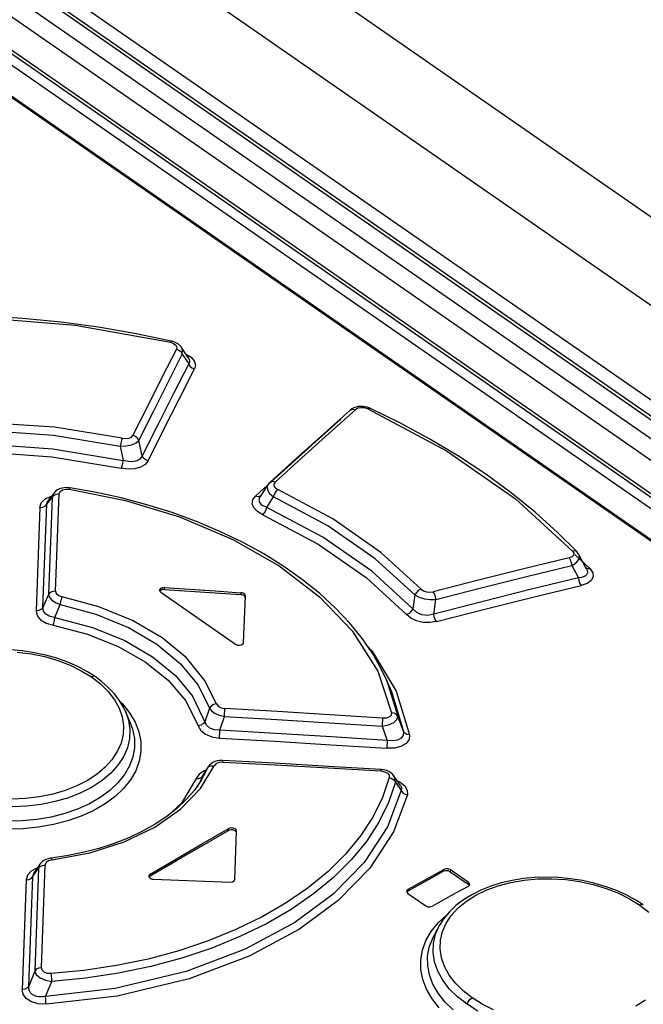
# Model space of a CAD drawing. Header units: millimetres. Extents: x 0 to 594, y 0 to 420.
# Tile 58 of 80: x 490.07 to 495.36, y 180.79 to 189.14. Entities that reach past the tile are written whole.
import ezdxf

# ---------------------------------------------------------------- set-up
doc = ezdxf.new("R2010")
doc.units = ezdxf.units.MM
doc.header["$LTSCALE"] = 32.67
doc.layers.get('0').update_dxf_attribs({"linetype": 'CONTINUOUS'})

msp = doc.modelspace()

# ---------------------------------------------------------------- linework, layer by layer
at = {"color": 7, "linetype": 'CONTINUOUS'}
for p, q in [((483.9136, 195.4518), (545.7835, 152.5481)), ((482.2273, 194.9287), (500.1593, 182.4937)), ((499.6601, 182.1798), (481.7943, 194.5689)), ((481.7792, 194.4553), (499.4858, 182.1767)), ((481.6236, 194.2982), (499.1833, 182.1214)), ((490.0921, 186.6062), (489.7694, 186.6263)), ((490.4145, 186.5742), (490.0921, 186.6062)), ((490.7353, 186.5306), (490.4145, 186.5742)), ((491.0536, 186.4757), (490.7353, 186.5306)), ((491.3529, 186.4133), (491.0536, 186.4757)), ((491.3595, 186.4117), (491.3529, 186.4133)), ((491.3797, 186.4051), (491.3595, 186.4117)), ((491.3979, 186.3966), (491.3797, 186.4051)), ((491.4139, 186.3862), (491.3979, 186.3966)), ((491.4275, 186.3743), (491.4139, 186.3862)), ((491.4385, 186.3609), (491.4275, 186.3743)), ((491.4395, 186.3593), (491.4385, 186.3609)), ((491.5009, 186.2659), (491.4396, 186.3592)), ((492.8709, 185.8271), (492.6466, 185.6274)), ((492.8863, 185.8386), (492.8709, 185.8271)), ((492.9025, 185.8471), (492.8863, 185.8386)), ((492.92, 185.8534), (492.9025, 185.8471)), ((492.9385, 185.8576), (492.92, 185.8534)), ((492.9576, 185.8595), (492.9385, 185.8576)), ((492.9769, 185.8592), (492.9576, 185.8595)), ((492.9962, 185.8568), (492.9769, 185.8592)), ((493.0153, 185.8523), (492.9962, 185.8568)), ((493.034, 185.8456), (493.0153, 185.8523)), ((493.0391, 185.8433), (493.034, 185.8456)), ((493.2927, 185.7193), (493.0391, 185.8433)), ((493.5478, 185.5816), (493.2927, 185.7193)), ((492.6466, 185.6274), (492.4138, 185.4177)), ((493.7911, 185.4364), (493.5478, 185.5816)), ((492.4138, 185.4177), (492.1884, 185.2122)), ((494.0219, 185.2842), (493.7911, 185.4364)), ((492.1884, 185.2122), (492.1766, 185.1994)), ((494.2394, 185.1255), (494.0219, 185.2842)), ((490.3609, 185.1294), (490.3575, 185.1253)), ((490.3732, 185.1413), (490.3609, 185.1294)), ((490.3876, 185.1515), (490.3732, 185.1413)), ((490.4042, 185.1597), (490.3876, 185.1515)), ((490.4227, 185.1657), (490.4042, 185.1597)), ((490.4426, 185.1694), (490.4227, 185.1657)), ((490.4636, 185.1707), (490.4426, 185.1694)), ((490.4851, 185.1695), (490.4636, 185.1707)), ((490.4923, 185.1685), (490.4851, 185.1695)), ((490.7044, 185.1317), (490.4923, 185.1685)), ((490.9278, 185.083), (490.7044, 185.1317)), ((492.172, 185.193), (492.1077, 185.0938)), ((492.1766, 185.1994), (492.1721, 185.1931)), ((490.3576, 185.1254), (490.3066, 185.0601)), ((491.1468, 185.0249), (490.9278, 185.083)), ((494.4429, 184.9607), (494.2394, 185.1255)), ((491.3603, 184.9578), (491.1468, 185.0249)), ((491.5672, 184.8821), (491.3603, 184.9578)), ((491.7662, 184.7981), (491.5672, 184.8821)), ((494.6317, 184.7904), (494.4429, 184.9607)), ((491.9566, 184.7063), (491.7662, 184.7981)), ((494.7969, 184.6238), (494.6317, 184.7904)), ((492.1372, 184.6072), (491.9566, 184.7063)), ((492.3075, 184.5013), (492.1372, 184.6072)), ((494.7992, 184.6214), (494.797, 184.6238)), ((494.8102, 184.6066), (494.7992, 184.6214)), ((494.8129, 184.6019), (494.8102, 184.6066)), ((494.8787, 184.4791), (494.8129, 184.6018)), ((492.4666, 184.3889), (492.3075, 184.5013)), ((494.8705, 184.4946), (494.8732, 184.4927)), ((492.6138, 184.2707), (492.4666, 184.3889)), ((491.2536, 184.3035), (491.253, 184.2998)), ((491.253, 184.2998), (491.2546, 184.292)), ((491.2611, 184.3135), (491.2536, 184.3035)), ((491.2605, 184.2981), (491.2553, 184.2912)), ((491.2749, 184.3046), (491.2605, 184.2981)), ((491.2755, 184.32), (491.2611, 184.3135)), ((491.2931, 184.3061), (491.2749, 184.3046)), ((491.2938, 184.3216), (491.2755, 184.32)), ((491.2931, 184.3061), (491.726, 184.2776)), ((491.2938, 184.3216), (491.7267, 184.2931)), ((491.7267, 184.2931), (491.9431, 184.2783)), ((491.2546, 184.292), (491.264, 184.2816)), ((491.264, 184.2816), (491.8986, 183.8415)), ((491.726, 184.2776), (491.9424, 184.2629)), ((491.9527, 184.2613), (491.9424, 184.2629)), ((491.9534, 184.2768), (491.9431, 184.2783)), ((491.9622, 184.2582), (491.9527, 184.2613)), ((491.9629, 184.2737), (491.9534, 184.2768)), ((491.9703, 184.2538), (491.9622, 184.2582)), ((491.971, 184.2693), (491.9629, 184.2737)), ((491.9672, 183.8544), (491.9821, 184.2513)), ((491.9765, 184.2483), (491.9703, 184.2538)), ((491.9772, 184.2638), (491.971, 184.2693)), ((491.9803, 184.2422), (491.9765, 184.2483)), ((491.981, 184.2576), (491.9772, 184.2638)), ((491.9814, 184.2358), (491.9803, 184.2422)), ((491.9821, 184.2513), (491.981, 184.2576)), ((492.7483, 184.147), (492.6138, 184.2707)), ((492.8694, 184.0185), (492.7483, 184.147)), ((492.9765, 183.8859), (492.8694, 184.0185)), ((493.0689, 183.7498), (492.9765, 183.8859)), ((490.0904, 183.7839), (489.9892, 183.7923)), ((491.8986, 183.8415), (491.9144, 183.8345)), ((491.9144, 183.8345), (491.9329, 183.8325)), ((491.9329, 183.8325), (491.9501, 183.8357)), ((491.9501, 183.8357), (491.9625, 183.8436)), ((491.9625, 183.8436), (491.9674, 183.8544)), ((491.9674, 183.8544), (491.9674, 183.8545)), ((490.1902, 183.7693), (490.0904, 183.7839)), ((490.2879, 183.7486), (490.1902, 183.7693)), ((490.3827, 183.7218), (490.2879, 183.7486)), ((490.4738, 183.6893), (490.3827, 183.7218)), ((493.1461, 183.611), (493.0689, 183.7498)), ((490.5605, 183.6511), (490.4738, 183.6893)), ((490.6421, 183.6073), (490.5605, 183.6511)), ((490.7065, 183.5661), (490.6421, 183.6073)), ((490.7605, 183.5258), (490.7065, 183.5661)), ((493.1792, 183.5402), (493.1461, 183.611)), ((490.8179, 183.4753), (490.7605, 183.5258)), ((490.8679, 183.4222), (490.8179, 183.4753)), ((493.2197, 183.4481), (493.1791, 183.5404)), ((490.9103, 183.3669), (490.8679, 183.4222)), ((493.2196, 183.4483), (493.2197, 183.4481)), ((490.945, 183.3099), (490.9103, 183.3669)), ((490.9631, 183.2726), (490.945, 183.3099)), ((491.002, 183.184), (490.9631, 183.2726)), ((491.6636, 182.7969), (491.6513, 182.776)), ((491.6666, 182.8016), (491.6636, 182.7969)), ((491.6771, 182.8149), (491.6666, 182.8016)), ((491.6904, 182.8269), (491.6771, 182.8149)), ((491.7061, 182.8371), (491.6904, 182.8269)), ((491.7238, 182.8451), (491.7061, 182.8371)), ((491.7431, 182.8508), (491.7238, 182.8451)), ((491.7635, 182.854), (491.7431, 182.8508)), ((491.7844, 182.8548), (491.7635, 182.854)), ((491.7905, 182.8546), (491.7844, 182.8548)), ((492.2318, 182.8309), (491.7905, 182.8546)), ((492.6888, 182.8049), (492.2318, 182.8309)), ((493.1311, 182.7784), (492.6888, 182.8049)), ((491.6247, 182.7176), (491.6057, 182.685)), ((491.6248, 182.7179), (491.6246, 182.7177)), ((491.6513, 182.776), (491.6253, 182.7325)), ((493.1381, 182.7778), (493.1311, 182.7784)), ((493.16, 182.7744), (493.1381, 182.7778)), ((493.1806, 182.7686), (493.16, 182.7744)), ((493.1994, 182.7606), (493.1806, 182.7686)), ((493.2161, 182.7505), (493.1994, 182.7606)), ((493.2302, 182.7387), (493.2161, 182.7505)), ((493.2417, 182.7255), (493.2302, 182.7387)), ((493.2435, 182.723), (493.2417, 182.7255)), ((493.2981, 182.6428), (493.2434, 182.7231)), ((491.6057, 182.685), (491.5491, 182.6035)), ((491.5797, 182.636), (491.5794, 182.6354)), ((491.5491, 182.6035), (491.4813, 182.5252)), ((491.4813, 182.5252), (491.4029, 182.4507)), ((491.3142, 182.3804), (491.2157, 182.3147)), ((491.4029, 182.4507), (491.3142, 182.3804)), ((491.2157, 182.3147), (491.1082, 182.2543)), ((491.1082, 182.2543), (490.9922, 182.1995)), ((491.6178, 182.1345), (491.8396, 182.2617)), ((491.6185, 182.1499), (491.8403, 182.2772)), ((491.8577, 182.2674), (491.8396, 182.2617)), ((491.8585, 182.2829), (491.8403, 182.2772)), ((491.8784, 182.2665), (491.8577, 182.2674)), ((491.879, 182.2819), (491.8585, 182.2829)), ((491.8961, 182.2591), (491.8784, 182.2665)), ((491.8968, 182.2745), (491.879, 182.2819)), ((491.8923, 181.8449), (491.9078, 182.2562)), ((491.9022, 182.2536), (491.8961, 182.2591)), ((491.9029, 182.269), (491.8968, 182.2745)), ((491.906, 182.2473), (491.9022, 182.2536)), ((491.9067, 182.2628), (491.9029, 182.269)), ((491.9071, 182.2408), (491.906, 182.2473)), ((491.9078, 182.2562), (491.9067, 182.2628)), ((490.8688, 182.1509), (490.7388, 182.1088)), ((490.9922, 182.1995), (490.8688, 182.1509)), ((491.396, 182.006), (491.6178, 182.1345)), ((491.3967, 182.0214), (491.6185, 182.1499)), ((490.4633, 182.0457), (490.3342, 182.0268)), ((490.6033, 182.0737), (490.4633, 182.0457)), ((490.7388, 182.1088), (490.6033, 182.0737)), ((490.2385, 181.9744), (490.1876, 181.9001)), ((490.2434, 181.981), (490.2384, 181.9744)), ((490.2559, 181.994), (490.2434, 181.981)), ((490.271, 182.0053), (490.2559, 181.994)), ((490.2882, 182.0145), (490.271, 182.0053)), ((490.3073, 182.0214), (490.2882, 182.0145)), ((490.3277, 182.0259), (490.3073, 182.0214)), ((490.3342, 182.0268), (490.3277, 182.0259)), ((491.1742, 181.8761), (491.396, 182.006)), ((491.1749, 181.8916), (491.3967, 182.0214)), ((491.1641, 181.8804), (491.1625, 181.874)), ((491.1625, 181.874), (491.1636, 181.8673)), ((491.1749, 181.8916), (491.1641, 181.8804)), ((491.1742, 181.8761), (491.1645, 181.8662)), ((493.3623, 181.7622), (493.5646, 181.8743)), ((493.665, 181.9145), (493.5639, 181.8589)), ((493.5646, 181.8743), (493.6657, 181.9299)), ((493.6832, 181.9199), (493.665, 181.9145)), ((493.684, 181.9353), (493.6657, 181.9299)), ((493.7039, 181.9187), (493.6832, 181.9199)), ((493.7045, 181.9341), (493.684, 181.9353)), ((493.7215, 181.9112), (493.7039, 181.9187)), ((493.7222, 181.9267), (493.7045, 181.9341)), ((493.7215, 181.9112), (493.8733, 181.806)), ((493.8739, 181.8214), (493.7222, 181.9267)), ((491.1636, 181.8673), (491.1735, 181.8554)), ((491.1735, 181.8554), (491.1816, 181.851)), ((491.1816, 181.851), (491.1912, 181.8481)), ((491.1912, 181.8481), (491.2015, 181.8469)), ((491.2015, 181.8469), (491.4182, 181.8389)), ((491.4182, 181.8389), (491.6348, 181.8299)), ((491.6348, 181.8299), (491.8515, 181.8213)), ((491.8515, 181.8213), (491.8717, 181.8239)), ((491.8717, 181.8239), (491.8866, 181.8325)), ((491.8866, 181.8325), (491.8924, 181.8449)), ((491.8924, 181.8449), (491.8924, 181.845)), ((493.5639, 181.8589), (493.3616, 181.7468)), ((493.8726, 181.7865), (493.8834, 181.797)), ((493.882, 181.7956), (493.8733, 181.806)), ((493.8839, 181.8097), (493.8739, 181.8214)), ((493.8834, 181.797), (493.8849, 181.8032)), ((493.8849, 181.8032), (493.8839, 181.8097)), ((494.0649, 181.788), (493.9818, 181.7548)), ((494.1531, 181.8154), (494.0649, 181.788)), ((494.2455, 181.8368), (494.1531, 181.8154)), ((494.3413, 181.8522), (494.2455, 181.8368)), ((494.44, 181.8615), (494.3413, 181.8522)), ((494.5405, 181.8645), (494.44, 181.8615)), ((494.6419, 181.8612), (494.5405, 181.8645)), ((494.743, 181.8516), (494.6419, 181.8612)), ((494.8429, 181.8359), (494.743, 181.8516)), ((494.9406, 181.8142), (494.8429, 181.8359)), ((495.0355, 181.7866), (494.9406, 181.8142)), ((495.1268, 181.7534), (495.0355, 181.7866)), ((493.3516, 181.7516), (493.35, 181.7454)), ((493.35, 181.7454), (493.3511, 181.7388)), ((493.3511, 181.7388), (493.361, 181.727)), ((493.3623, 181.7622), (493.3516, 181.7516)), ((493.3616, 181.7468), (493.3522, 181.7375)), ((493.361, 181.727), (493.5128, 181.6218)), ((493.7715, 181.7308), (493.5692, 181.6188)), ((493.8726, 181.7865), (493.7715, 181.7308)), ((493.9042, 181.7161), (493.833, 181.6721)), ((493.9818, 181.7548), (493.9042, 181.7161)), ((495.2136, 181.7147), (495.1268, 181.7534)), ((495.2953, 181.6706), (495.2136, 181.7147)), ((493.5128, 181.6218), (493.5305, 181.6144)), ((493.7691, 181.6232), (493.7135, 181.5701)), ((493.833, 181.6721), (493.7691, 181.6232)), ((495.3597, 181.6293), (495.2953, 181.6706)), ((493.5305, 181.6144), (493.551, 181.6133)), ((493.551, 181.6133), (493.5692, 181.6188)), ((493.7135, 181.5701), (493.6669, 181.5135)), ((493.6304, 181.4563), (493.5851, 181.3738)), ((493.6669, 181.5135), (493.6304, 181.4563))]:
    msp.add_line(p, q, dxfattribs=at)
at = {"color": 9, "linetype": 'CONTINUOUS'}
for p, q in [((483.0528, 195.2964), (545.1925, 152.2056)), ((482.1833, 194.9285), (500.1153, 182.4935)), ((482.3747, 194.9654), (544.563, 151.8408)), ((499.9713, 182.4297), (482.0393, 194.8647)), ((499.8863, 182.3059), (481.9543, 194.7409)), ((499.6152, 182.1793), (481.7494, 194.5684)), ((499.1651, 182.1211), (481.6055, 194.2978)), ((489.6629, 186.6182), (490.5358, 186.5474)), ((490.5358, 186.5474), (491.3456, 186.403)), ((491.3505, 186.412), (491.3454, 186.403)), ((491.3456, 186.403), (491.3731, 186.3931)), ((491.3529, 186.4133), (491.3505, 186.412)), ((491.3731, 186.3931), (491.3917, 186.3791)), ((491.3972, 186.3447), (491.2742, 186.1032)), ((491.3239, 186.0602), (491.4467, 186.3017)), ((491.3917, 186.3791), (491.4001, 186.3626)), ((491.4001, 186.3626), (491.3972, 186.3447)), ((491.3972, 186.3447), (491.4185, 186.3357)), ((491.4185, 186.3357), (491.4359, 186.3207)), ((491.4359, 186.3207), (491.4467, 186.3017)), ((491.4491, 186.3369), (491.4396, 186.3592)), ((491.4467, 186.3017), (491.4491, 186.3369)), ((491.4467, 186.3017), (491.5006, 186.2196)), ((491.4762, 186.3036), (491.4783, 186.3029)), ((491.4783, 186.3029), (491.5209, 186.2769)), ((491.5006, 186.2196), (491.3691, 185.9621)), ((491.5071, 186.2321), (491.5006, 186.2196)), ((491.5006, 186.2196), (491.511, 186.201)), ((491.5009, 186.2659), (491.5057, 186.2568)), ((491.5057, 186.2568), (491.5086, 186.2446)), ((491.5086, 186.2446), (491.5071, 186.2321)), ((491.5209, 186.2769), (491.5485, 186.245)), ((491.5485, 186.245), (491.5582, 186.2112)), ((491.4188, 185.9192), (491.55, 186.1765)), ((491.511, 186.201), (491.5282, 186.1859)), ((491.5282, 186.1859), (491.55, 186.1765)), ((491.5582, 186.2112), (491.55, 186.1765)), ((491.2742, 186.1032), (491.151, 185.8595)), ((491.201, 185.8166), (491.3239, 186.0602)), ((491.3691, 185.9621), (491.2375, 185.7022)), ((491.2875, 185.6594), (491.4188, 185.9192)), ((491.151, 185.8595), (491.0276, 185.6136)), ((491.0779, 185.5708), (491.201, 185.8166)), ((492.6895, 185.6284), (492.9169, 185.8306)), ((492.8709, 185.8271), (492.877, 185.8313)), ((492.877, 185.8313), (492.8954, 185.8356)), ((492.8954, 185.8356), (492.9169, 185.8306)), ((492.9378, 185.8427), (492.9169, 185.8306)), ((492.9643, 185.8479), (492.9378, 185.8427)), ((492.9929, 185.8461), (492.9643, 185.8479)), ((493.0201, 185.8374), (492.9929, 185.8461)), ((493.0201, 185.8374), (493.0314, 185.8438)), ((493.0201, 185.8374), (493.6899, 185.4809)), ((493.0314, 185.8438), (493.0391, 185.8433)), ((490.3631, 185.682), (489.732, 185.7251)), ((492.7949, 185.7525), (492.553, 185.5371)), ((489.7312, 185.6577), (490.3531, 185.6147)), ((490.9367, 185.5886), (490.3631, 185.682)), ((491.2375, 185.7022), (491.1057, 185.4399)), ((491.156, 185.3971), (491.2875, 185.6594)), ((490.3531, 185.6147), (490.9199, 185.5221)), ((490.9246, 185.5467), (490.9199, 185.5221)), ((490.9306, 185.5702), (490.9246, 185.5467)), ((490.9367, 185.5886), (490.9306, 185.5702)), ((490.9367, 185.5886), (490.9665, 185.5857)), ((490.9665, 185.5857), (490.9938, 185.5895)), ((490.9938, 185.5895), (491.015, 185.5993)), ((491.015, 185.5993), (491.0276, 185.6136)), ((491.0172, 185.5326), (491.0545, 185.5492)), ((491.0497, 185.6044), (491.0276, 185.6136)), ((491.0673, 185.5893), (491.0497, 185.6044)), ((491.0545, 185.5492), (491.0779, 185.5708)), ((491.0779, 185.5708), (491.0673, 185.5893)), ((491.1057, 185.4399), (491.0779, 185.5708)), ((492.462, 185.4235), (492.6895, 185.6284)), ((489.7459, 185.5405), (490.3478, 185.4995)), ((489.7474, 185.4731), (490.3405, 185.432)), ((490.3478, 185.4995), (490.9443, 185.4014)), ((490.9199, 185.5221), (490.9704, 185.5232)), ((490.9199, 185.5221), (490.9443, 185.4014)), ((490.9704, 185.5232), (491.0172, 185.5326)), ((492.553, 185.5371), (492.3108, 185.3187)), ((493.6899, 185.4809), (494.2743, 185.0757)), ((490.3405, 185.432), (490.9266, 185.3351)), ((490.9443, 185.4014), (490.9396, 185.3767)), ((490.9881, 185.3909), (490.9443, 185.4014)), ((491.0272, 185.39), (490.9881, 185.3909)), ((491.0622, 185.3982), (491.0272, 185.39)), ((491.0886, 185.4148), (491.0622, 185.3982)), ((491.1057, 185.4399), (491.0886, 185.4148)), ((491.1167, 185.4208), (491.1057, 185.4399)), ((491.1343, 185.4059), (491.1167, 185.4208)), ((491.156, 185.3971), (491.1316, 185.3669)), ((491.1559, 185.397), (491.1343, 185.4059)), ((492.2341, 185.216), (492.462, 185.4235)), ((490.9336, 185.3533), (490.9266, 185.3351)), ((490.9858, 185.3276), (490.9266, 185.3351)), ((490.9396, 185.3767), (490.9336, 185.3533)), ((491.0424, 185.3307), (490.9858, 185.3276)), ((491.0929, 185.3443), (491.0424, 185.3307)), ((491.1316, 185.3669), (491.0929, 185.3443)), ((492.3108, 185.3187), (492.1727, 185.1926)), ((492.1951, 185.2169), (492.1884, 185.2122)), ((492.2134, 185.2208), (492.1951, 185.2169)), ((492.2341, 185.216), (492.2134, 185.2208)), ((492.2341, 185.216), (492.2239, 185.2004)), ((490.4014, 185.116), (490.4092, 185.1362)), ((490.4092, 185.1362), (490.4283, 185.1504)), ((490.4283, 185.1504), (490.4554, 185.1574)), ((490.4554, 185.1574), (490.4874, 185.1566)), ((490.4874, 185.1566), (490.4907, 185.1667)), ((490.4874, 185.1566), (490.9657, 185.0605)), ((490.4907, 185.1667), (490.4923, 185.1685)), ((492.1705, 185.1906), (492.0684, 185.0974)), ((492.172, 185.193), (492.1664, 185.1801)), ((492.1664, 185.1801), (492.1683, 185.1508)), ((492.1683, 185.1508), (492.1876, 185.1201)), ((492.2239, 185.2004), (492.2248, 185.1832)), ((492.2248, 185.1832), (492.2366, 185.1667)), ((492.2305, 185.1152), (492.2431, 185.1368)), ((492.2366, 185.1667), (492.2576, 185.153)), ((492.2431, 185.1368), (492.2577, 185.153)), ((492.7229, 184.9037), (492.2576, 185.153)), ((490.2491, 185.0406), (490.2801, 185.0727)), ((490.2801, 185.0727), (490.328, 185.0952)), ((490.2966, 185.0294), (490.3418, 185.0872)), ((490.2966, 185.0294), (490.2984, 185.0447)), ((490.2984, 185.0447), (490.3052, 185.0583)), ((490.3052, 185.0583), (490.3066, 185.06)), ((490.3418, 185.0872), (490.3116, 184.2636)), ((490.328, 185.0952), (490.3349, 185.0963)), ((490.3524, 185.118), (490.3418, 185.0872)), ((490.3418, 185.0872), (490.3555, 185.1032)), ((490.3575, 185.1253), (490.3524, 185.118)), ((490.3555, 185.1032), (490.3764, 185.1135)), ((490.3705, 184.2921), (490.4014, 185.116)), ((490.3764, 185.1135), (490.4014, 185.116)), ((490.9657, 185.0605), (491.4234, 184.9214)), ((492.0409, 185.033), (492.0461, 185.0671)), ((492.0461, 185.0671), (492.0684, 185.0974)), ((492.0898, 185.0927), (492.0685, 185.0975)), ((492.1079, 185.0968), (492.0898, 185.0927)), ((492.1006, 185.0791), (492.1077, 185.0938)), ((492.1011, 185.0487), (492.1006, 185.0791)), ((492.1226, 185.0213), (492.1011, 185.0487)), ((492.1142, 185.1013), (492.1079, 185.0968)), ((492.164, 185.0005), (492.2219, 185.0919)), ((492.1876, 185.1201), (492.2219, 185.0919)), ((492.2219, 185.0919), (492.2305, 185.1152)), ((492.6805, 184.846), (492.2219, 185.0919)), ((494.2743, 185.0757), (494.7595, 184.6312)), ((490.237, 185.0004), (490.205, 184.1246)), ((490.237, 185.0004), (490.2491, 185.0406)), ((490.237, 185.0006), (490.2613, 185.003)), ((490.2613, 185.003), (490.2824, 185.013)), ((490.2638, 184.153), (490.2966, 185.0294)), ((490.2824, 185.013), (490.2966, 185.0294)), ((492.0539, 184.9983), (492.0409, 185.033)), ((492.0838, 184.9663), (492.0539, 184.9983)), ((492.129, 184.9392), (492.0838, 184.9663)), ((492.1641, 185.0005), (492.1226, 185.0213)), ((492.143, 184.9551), (492.1555, 184.9768)), ((492.1555, 184.9768), (492.164, 185.0005)), ((492.6404, 184.7483), (492.164, 185.0005)), ((491.4234, 184.9214), (491.8765, 184.7294)), ((492.1289, 184.9392), (492.143, 184.9551)), ((492.129, 184.9392), (492.5984, 184.6906)), ((493.1312, 184.6205), (492.7229, 184.9037)), ((493.0832, 184.5667), (492.6805, 184.846)), ((491.8765, 184.7294), (492.2677, 184.5064)), ((493.0564, 184.4599), (492.6404, 184.7483)), ((492.5984, 184.6906), (493.0084, 184.4063)), ((494.778, 184.6329), (494.7594, 184.6313)), ((494.7595, 184.6312), (494.7693, 184.6139)), ((494.7929, 184.6274), (494.778, 184.6329)), ((494.7969, 184.6238), (494.7929, 184.6274)), ((493.4212, 184.2602), (493.0832, 184.5667)), ((493.4741, 184.3095), (493.1312, 184.6205)), ((494.729, 184.574), (494.3449, 184.4805)), ((494.7536, 184.5838), (494.729, 184.574)), ((494.729, 184.574), (494.74, 184.5568)), ((494.74, 184.5568), (494.7482, 184.5342)), ((494.7672, 184.5977), (494.7536, 184.5838)), ((494.7693, 184.6139), (494.7672, 184.5977)), ((494.9088, 184.4816), (494.7777, 184.603)), ((494.7911, 184.533), (494.8136, 184.561)), ((494.8174, 184.5898), (494.8129, 184.6018)), ((494.8136, 184.561), (494.8174, 184.5898)), ((492.2677, 184.5064), (492.6119, 184.2443)), ((493.4025, 184.1416), (493.0564, 184.4599)), ((494.3449, 184.4805), (493.9604, 184.3844)), ((494.3683, 184.4163), (494.7522, 184.5097)), ((494.7482, 184.5342), (494.7522, 184.5097)), ((494.7522, 184.5097), (494.7911, 184.533)), ((494.7522, 184.5097), (494.809, 184.4039)), ((494.8754, 184.4857), (494.871, 184.4896)), ((494.8903, 184.4802), (494.8754, 184.4857)), ((494.8787, 184.4791), (494.8835, 184.4679)), ((494.8835, 184.4679), (494.8858, 184.4546)), ((494.9087, 184.4816), (494.8903, 184.4802)), ((494.9088, 184.4816), (494.9304, 184.4471)), ((493.0084, 184.4063), (493.3496, 184.0927)), ((493.9604, 184.3844), (493.5756, 184.2858)), ((493.984, 184.3204), (494.3683, 184.4163)), ((494.809, 184.4039), (494.3999, 184.3044)), ((494.8337, 184.4075), (494.809, 184.4039)), ((494.809, 184.4039), (494.8128, 184.3801)), ((494.8128, 184.3801), (494.8209, 184.3574)), ((494.8533, 184.4136), (494.8337, 184.4075)), ((494.868, 184.4217), (494.8533, 184.4136)), ((494.8781, 184.4313), (494.868, 184.4217)), ((494.884, 184.4424), (494.8781, 184.4313)), ((494.9161, 184.3827), (494.8824, 184.3578)), ((494.8858, 184.4546), (494.884, 184.4424)), ((494.9328, 184.4136), (494.9161, 184.3827)), ((494.9304, 184.4471), (494.9328, 184.4136)), ((491.2938, 184.3216), (491.2931, 184.3061)), ((493.4523, 184.2987), (493.4336, 184.2813)), ((493.4741, 184.3095), (493.4523, 184.2987)), ((493.4741, 184.3095), (493.4939, 184.2949)), ((493.4939, 184.2949), (493.5199, 184.2854)), ((493.5993, 184.2219), (493.984, 184.3204)), ((494.3999, 184.3044), (493.9903, 184.2019)), ((494.4232, 184.2402), (494.8322, 184.3397)), ((494.8209, 184.3574), (494.8322, 184.3397)), ((494.8824, 184.3578), (494.8322, 184.3397)), ((490.3116, 184.2636), (490.2638, 184.153)), ((490.3257, 184.2797), (490.3116, 184.2636)), ((490.3116, 184.2636), (490.3192, 184.2389)), ((490.3192, 184.2389), (490.3397, 184.215)), ((490.3464, 184.2896), (490.3257, 184.2797)), ((490.3397, 184.215), (490.371, 184.1939)), ((490.3705, 184.2921), (490.3464, 184.2896)), ((490.3705, 184.2921), (490.3769, 184.2715)), ((490.3769, 184.2715), (490.3979, 184.2535)), ((490.3979, 184.2535), (490.427, 184.2431)), ((490.4145, 184.2015), (490.4203, 184.2246)), ((490.4203, 184.2246), (490.4269, 184.2431)), ((490.7392, 184.1588), (490.427, 184.2431)), ((491.9424, 184.2629), (491.9431, 184.2783)), ((492.6119, 184.2443), (492.8878, 183.9561)), ((493.4212, 184.2602), (493.4025, 184.1416)), ((493.4336, 184.2813), (493.4212, 184.2602)), ((493.4212, 184.2602), (493.4567, 184.2401)), ((493.4567, 184.2401), (493.5022, 184.226)), ((493.5022, 184.226), (493.5518, 184.2197)), ((493.5199, 184.2854), (493.5484, 184.2823)), ((493.5484, 184.2823), (493.5756, 184.2858)), ((493.5518, 184.2197), (493.5993, 184.2219)), ((493.5869, 184.268), (493.5756, 184.2858)), ((493.5803, 184.0965), (493.5993, 184.2219)), ((493.5952, 184.2455), (493.5869, 184.268)), ((493.5993, 184.2219), (493.5952, 184.2455)), ((494.0137, 184.1379), (494.4232, 184.2402)), ((490.2297, 184.1272), (490.205, 184.1245)), ((490.2503, 184.1373), (490.2297, 184.1272)), ((490.2638, 184.153), (490.2503, 184.1373)), ((490.2687, 184.1219), (490.2638, 184.153)), ((490.3648, 184.067), (490.4102, 184.1777)), ((490.371, 184.1939), (490.4102, 184.1777)), ((490.4102, 184.1777), (490.4145, 184.2015)), ((490.4102, 184.1777), (490.7117, 184.0961)), ((491.0249, 184.0415), (490.7392, 184.1588)), ((493.4025, 184.1416), (493.3902, 184.1206)), ((493.4362, 184.1103), (493.4025, 184.1416)), ((493.9903, 184.2019), (493.5803, 184.0965)), ((493.6038, 184.0326), (494.0137, 184.1379)), ((490.205, 184.1246), (490.2146, 184.0834)), ((490.2146, 184.0834), (490.2441, 184.0477)), ((490.2441, 184.0477), (490.29, 184.0197)), ((490.2882, 184.0958), (490.2687, 184.1219)), ((490.321, 184.0768), (490.2882, 184.0958)), ((490.3648, 184.067), (490.321, 184.0768)), ((490.3553, 184.0198), (490.3608, 184.0429)), ((490.3608, 184.0429), (490.3648, 184.067)), ((490.3648, 184.067), (490.6852, 183.9834)), ((490.7117, 184.0961), (490.9885, 183.9824)), ((493.3714, 184.1033), (493.3496, 184.0927)), ((493.3871, 184.0625), (493.3496, 184.0927)), ((493.3902, 184.1206), (493.3714, 184.1033)), ((493.4353, 184.04), (493.3871, 184.0625)), ((493.4802, 184.0913), (493.4362, 184.1103)), ((493.5299, 184.0863), (493.4802, 184.0913)), ((493.5803, 184.0965), (493.5299, 184.0863)), ((493.5846, 184.0723), (493.5803, 184.0965)), ((493.593, 184.0498), (493.5846, 184.0723)), ((493.6041, 184.0326), (493.593, 184.0498)), ((490.29, 184.0197), (490.3493, 184.0015)), ((490.3493, 184.0015), (490.3553, 184.0198)), ((490.3493, 184.0015), (490.6431, 183.9256)), ((490.6852, 183.9834), (490.9578, 183.8724)), ((490.9885, 183.9824), (491.2312, 183.8406)), ((491.2748, 183.8954), (491.0249, 184.0415)), ((493.4906, 184.0268), (493.4353, 184.04)), ((493.5483, 184.0242), (493.4906, 184.0268)), ((493.6038, 184.0326), (493.5483, 184.0242)), ((490.6431, 183.9256), (490.9034, 183.8221)), ((491.4809, 183.7253), (491.2748, 183.8954)), ((492.8878, 183.9561), (493.1066, 183.6116)), ((490.9034, 183.8221), (491.1313, 183.6932)), ((490.9578, 183.8724), (491.1942, 183.7347)), ((491.2312, 183.8406), (491.4313, 183.6754)), ((493.0114, 183.8344), (493.0575, 183.7837)), ((490.0458, 183.775), (490.1638, 183.7601)), ((490.1638, 183.7601), (490.2786, 183.7364)), ((490.2786, 183.7364), (490.389, 183.7042)), ((491.1942, 183.7347), (491.3878, 183.5757)), ((491.6363, 183.5367), (491.4809, 183.7253)), ((493.0575, 183.7837), (493.2627, 183.4415)), ((490.389, 183.7042), (490.4934, 183.664)), ((490.4934, 183.664), (490.5894, 183.6167)), ((491.1313, 183.6932), (491.3268, 183.5371)), ((491.4313, 183.6754), (491.5819, 183.4926)), ((490.5894, 183.6167), (490.6752, 183.5635)), ((490.6921, 183.5693), (490.6752, 183.5635)), ((490.6752, 183.5635), (490.7516, 183.5041)), ((490.7065, 183.5661), (490.6921, 183.5693)), ((491.3878, 183.5757), (491.5359, 183.3972)), ((493.1066, 183.6116), (493.2233, 183.2594)), ((490.7516, 183.5041), (490.8167, 183.4396)), ((491.3268, 183.5371), (491.4764, 183.3611)), ((491.5819, 183.4926), (491.6781, 183.2986)), ((491.7358, 183.3355), (491.6363, 183.5367)), ((493.1792, 183.5402), (493.2758, 183.2308)), ((490.8167, 183.4396), (490.8698, 183.3705)), ((491.6529, 183.1535), (491.5359, 183.3972)), ((493.2197, 183.4481), (493.3231, 183.1017)), ((493.2627, 183.4415), (493.3756, 183.0724)), ((490.8698, 183.3705), (490.9094, 183.2985)), ((490.9094, 183.2985), (490.9351, 183.2247)), ((490.916, 183.3574), (490.938, 183.3361)), ((490.938, 183.3361), (490.9987, 183.2599)), ((491.4764, 183.3611), (491.5806, 183.1476)), ((491.6781, 183.2986), (491.6384, 183.1838)), ((491.6915, 183.3163), (491.6781, 183.2986)), ((491.6781, 183.2985), (491.6956, 183.2753)), ((491.7119, 183.3294), (491.6915, 183.3163)), ((491.7357, 183.3355), (491.7119, 183.3294)), ((491.7358, 183.3355), (491.7497, 183.316)), ((491.7497, 183.316), (491.7759, 183.3015)), ((491.7759, 183.3015), (491.808, 183.2953)), ((491.8071, 183.2761), (491.808, 183.2953)), ((492.254, 183.2692), (491.808, 183.2953)), ((490.9351, 183.2247), (490.9467, 183.1495)), ((490.9631, 183.2726), (490.9888, 183.1978)), ((490.9987, 183.2599), (491.0455, 183.18)), ((491.6956, 183.2753), (491.7245, 183.2547)), ((491.7245, 183.2547), (491.7619, 183.2386)), ((491.7619, 183.2386), (491.8044, 183.2284)), ((491.7652, 183.1118), (491.8044, 183.2284)), ((491.8044, 183.2284), (491.8059, 183.2525)), ((491.8044, 183.2284), (492.2503, 183.2022)), ((491.8059, 183.2525), (491.8071, 183.2761)), ((492.7, 183.2418), (492.254, 183.2692)), ((493.1457, 183.213), (492.7, 183.2418)), ((493.1457, 183.213), (493.1449, 183.1943)), ((493.1789, 183.2149), (493.1457, 183.213)), ((493.2045, 183.2242), (493.1789, 183.2149)), ((493.2201, 183.2395), (493.2045, 183.2242)), ((493.2233, 183.2594), (493.2201, 183.2395)), ((493.2461, 183.256), (493.2233, 183.2594)), ((493.2645, 183.2459), (493.2461, 183.256)), ((493.2758, 183.2308), (493.2645, 183.2459)), ((493.2688, 183.2024), (493.2758, 183.2308)), ((493.3231, 183.1017), (493.2758, 183.2308)), ((490.9467, 183.1495), (490.9438, 183.0749)), ((490.9888, 183.1978), (491.001, 183.1186)), ((491.0021, 183.1839), (491.0248, 183.1209)), ((491.0455, 183.18), (491.0773, 183.0978)), ((491.6045, 183.1534), (491.5806, 183.1476)), ((491.5806, 183.1476), (491.604, 183.1082)), ((491.6249, 183.1662), (491.6045, 183.1534)), ((491.6383, 183.1839), (491.6249, 183.1662)), ((491.6804, 183.1302), (491.6529, 183.1535)), ((491.7187, 183.1157), (491.6804, 183.1302)), ((492.2503, 183.2022), (492.6961, 183.1746)), ((492.6961, 183.1746), (493.1417, 183.1456)), ((493.1435, 183.1707), (493.1417, 183.1456)), ((493.1417, 183.1456), (493.1966, 183.1563)), ((493.1417, 183.1456), (493.1859, 183.0257)), ((493.1449, 183.1943), (493.1435, 183.1707)), ((493.1966, 183.1563), (493.2411, 183.1763)), ((493.2411, 183.1763), (493.2688, 183.2024)), ((490.9438, 183.0749), (490.9266, 183.0015)), ((490.9981, 183.0398), (490.98, 182.9623)), ((491.001, 183.1186), (490.9981, 183.0398)), ((491.0248, 183.1209), (491.04, 183.0419)), ((491.04, 183.0419), (491.0406, 182.9629)), ((491.0773, 183.0978), (491.0939, 183.0146)), ((491.604, 183.1082), (491.6445, 183.0768)), ((491.6445, 183.0768), (491.6984, 183.0551)), ((491.6984, 183.0551), (491.7619, 183.0449)), ((491.7652, 183.1118), (491.7187, 183.1157)), ((491.7617, 183.045), (491.7625, 183.0636)), ((491.7619, 183.0449), (492.2353, 183.0177)), ((491.7625, 183.0636), (491.7637, 183.0871)), ((491.7637, 183.0871), (491.7652, 183.1118)), ((492.2389, 183.0847), (491.7652, 183.1118)), ((492.7125, 183.056), (492.2389, 183.0847)), ((493.1859, 183.0257), (492.7125, 183.056)), ((493.3046, 183.0435), (493.274, 183.0271)), ((493.3214, 183.0682), (493.3046, 183.0435)), ((493.3231, 183.1017), (493.3214, 183.0682)), ((493.3348, 183.086), (493.3231, 183.1017)), ((493.3533, 183.0758), (493.3348, 183.086)), ((493.3756, 183.0724), (493.3533, 183.0758)), ((493.3756, 183.0724), (493.3713, 183.0327)), ((490.9266, 183.0015), (490.895, 182.9296)), ((490.98, 182.9623), (490.9471, 182.8869)), ((491.0406, 182.9629), (491.0265, 182.8848)), ((491.0939, 183.0146), (491.0951, 182.9314)), ((492.2353, 183.0177), (492.7086, 182.9888)), ((492.7086, 182.9888), (493.1817, 182.9584)), ((493.2468, 182.9602), (493.1817, 182.9584)), ((493.1829, 182.9777), (493.182, 182.9584)), ((493.1843, 183.0014), (493.1829, 182.9777)), ((493.1859, 183.0257), (493.1843, 183.0014)), ((493.2339, 183.0211), (493.1859, 183.0257)), ((493.274, 183.0271), (493.2339, 183.0211)), ((493.3028, 182.974), (493.2468, 182.9602)), ((493.3464, 182.9992), (493.3028, 182.974)), ((493.3713, 183.0327), (493.3464, 182.9992)), ((490.895, 182.9296), (490.8498, 182.8609)), ((490.9471, 182.8869), (490.9, 182.8149)), ((491.0265, 182.8848), (490.9978, 182.8083)), ((491.0951, 182.9314), (491.0808, 182.8488)), ((490.793, 182.798), (490.7239, 182.7397)), ((490.8498, 182.8609), (490.793, 182.798)), ((490.9, 182.8149), (490.8397, 182.7476)), ((490.9978, 182.8083), (490.9551, 182.7346)), ((491.0808, 182.8488), (491.051, 182.768)), ((491.6017, 182.6167), (491.7159, 182.8089)), ((491.6595, 182.7889), (491.6725, 182.8026)), ((491.6636, 182.7968), (491.6595, 182.7889)), ((491.6725, 182.8026), (491.6923, 182.8097)), ((491.6923, 182.8097), (491.716, 182.809)), ((491.7311, 182.8269), (491.7159, 182.8089)), ((491.7578, 182.8387), (491.7311, 182.8269)), ((491.7903, 182.8415), (491.7578, 182.8387)), ((491.7903, 182.8415), (491.7906, 182.8523)), ((491.7903, 182.8415), (492.2373, 182.8176)), ((491.7906, 182.8523), (491.7905, 182.8546)), ((492.2373, 182.8176), (492.6843, 182.7923)), ((492.6843, 182.7923), (493.131, 182.7657)), ((490.7239, 182.7397), (490.6422, 182.6861)), ((490.8397, 182.7476), (490.7665, 182.6856)), ((490.9551, 182.7346), (490.8991, 182.665)), ((491.051, 182.768), (491.0063, 182.6901)), ((491.5898, 182.7396), (491.5644, 182.7032)), ((491.5879, 182.7028), (491.6078, 182.7101)), ((491.6313, 182.7666), (491.5898, 182.7396)), ((491.6211, 182.724), (491.5966, 182.672)), ((491.6078, 182.7101), (491.6211, 182.724)), ((491.6212, 182.724), (491.6595, 182.7889)), ((491.6212, 182.724), (491.6253, 182.7325)), ((491.6595, 182.7889), (491.6248, 182.7179)), ((491.6488, 182.7718), (491.6313, 182.7666)), ((493.1313, 182.7764), (493.131, 182.7657)), ((493.131, 182.7657), (493.1638, 182.7594)), ((493.1311, 182.7784), (493.1313, 182.7764)), ((493.2027, 182.709), (493.1454, 182.5401)), ((493.1638, 182.7594), (493.1878, 182.7466)), ((493.1878, 182.7466), (493.2014, 182.7293)), ((493.2014, 182.7293), (493.2027, 182.709)), ((493.2027, 182.709), (493.2255, 182.702)), ((493.2505, 182.7102), (493.2435, 182.723)), ((493.2555, 182.6708), (493.2505, 182.7102)), ((490.5511, 182.6394), (490.4524, 182.6006)), ((490.6422, 182.6861), (490.5511, 182.6394)), ((490.6812, 182.6295), (490.5852, 182.5801)), ((490.7665, 182.6856), (490.6812, 182.6295)), ((490.8991, 182.665), (490.8304, 182.6002)), ((491.0063, 182.6901), (490.9477, 182.6167)), ((491.5644, 182.7032), (491.4401, 182.493)), ((491.5644, 182.7033), (491.5879, 182.7028)), ((493.2555, 182.6708), (493.1976, 182.4992)), ((493.2255, 182.702), (493.244, 182.6885)), ((493.244, 182.6885), (493.2555, 182.6708)), ((493.2555, 182.6708), (493.3041, 182.6014)), ((493.2723, 182.6808), (493.2965, 182.671)), ((493.2965, 182.671), (493.3353, 182.6404)), ((493.2981, 182.6428), (493.3044, 182.6307)), ((493.3044, 182.6307), (493.3069, 182.6164)), ((493.3353, 182.6404), (493.3561, 182.604)), ((490.2332, 182.5466), (490.1162, 182.5325)), ((490.3463, 182.5695), (490.2332, 182.5466)), ((490.4524, 182.6006), (490.3463, 182.5695)), ((490.4801, 182.5387), (490.3677, 182.5058)), ((490.5852, 182.5801), (490.4801, 182.5387)), ((490.7495, 182.5409), (490.6578, 182.4879)), ((490.8304, 182.6002), (490.7495, 182.5409)), ((490.8756, 182.5484), (490.7908, 182.4858)), ((490.9477, 182.6167), (490.8756, 182.5484)), ((491.4326, 182.4416), (491.6017, 182.6167)), ((493.1454, 182.5401), (493.0641, 182.3747)), ((493.3041, 182.6014), (493.1894, 182.2926)), ((493.357, 182.5641), (493.2406, 182.2492)), ((493.3069, 182.6164), (493.3041, 182.6014)), ((493.3041, 182.6014), (493.3155, 182.5841)), ((493.3155, 182.5841), (493.3339, 182.5708)), ((493.3339, 182.5708), (493.3569, 182.5638)), ((493.3561, 182.604), (493.357, 182.5641)), ((490.1162, 182.5325), (489.9982, 182.5276)), ((490.1262, 182.4669), (490.001, 182.4616)), ((490.2492, 182.4817), (490.1262, 182.4669)), ((490.3677, 182.5058), (490.2492, 182.4817)), ((490.6578, 182.4879), (490.5569, 182.4421)), ((490.7908, 182.4858), (490.6947, 182.43)), ((491.4401, 182.493), (491.3582, 182.4153)), ((493.1976, 182.4992), (493.1153, 182.3313)), ((490.3328, 182.3747), (490.212, 182.3537)), ((490.4482, 182.4042), (490.3328, 182.3747)), ((490.5569, 182.4421), (490.4482, 182.4042)), ((490.5889, 182.3818), (490.4744, 182.3418)), ((490.6947, 182.43), (490.5889, 182.3818)), ((491.2143, 182.2892), (491.4326, 182.4416)), ((493.0641, 182.3747), (492.9595, 182.2142)), ((490.0878, 182.3417), (489.9621, 182.339)), ((490.212, 182.3537), (490.0878, 182.3417)), ((490.2249, 182.2884), (490.0941, 182.2758)), ((490.3525, 182.3106), (490.2249, 182.2884)), ((490.4744, 182.3418), (490.3525, 182.3106)), ((490.9542, 182.1643), (491.2143, 182.2892)), ((493.1894, 182.2926), (492.9896, 181.9887)), ((493.1153, 182.3313), (493.0094, 182.1683)), ((490.0941, 182.2758), (489.9618, 182.273)), ((491.8396, 182.2617), (491.8403, 182.2772)), ((492.9595, 182.2142), (492.8326, 182.0602)), ((493.2406, 182.2492), (493.0375, 181.9402)), ((490.6604, 182.0712), (490.9542, 182.1643)), ((493.0094, 182.1683), (492.8808, 182.0118)), ((490.3429, 182.0132), (490.6604, 182.0712)), ((492.8326, 182.0602), (492.6845, 181.9138)), ((490.2355, 181.9698), (490.2261, 181.9402)), ((490.2261, 181.9402), (490.2392, 181.9551)), ((490.2385, 181.9744), (490.2355, 181.9698)), ((490.2392, 181.9551), (490.259, 181.9649)), ((490.2501, 181.0961), (490.283, 181.968)), ((490.259, 181.9649), (490.283, 181.968)), ((490.2907, 181.9883), (490.283, 181.968)), ((490.3121, 182.0047), (490.2907, 181.9883)), ((490.3429, 182.0132), (490.3121, 182.0047)), ((490.3376, 182.0245), (490.3342, 182.0268)), ((490.3427, 182.0132), (490.3376, 182.0245)), ((492.9896, 181.9887), (492.726, 181.7197)), ((492.8808, 182.0118), (492.7307, 181.8629)), ((490.1331, 181.8823), (490.121, 181.8419)), ((490.1642, 181.9163), (490.1331, 181.8823)), ((490.2119, 181.9413), (490.1642, 181.9163)), ((490.1779, 181.8698), (490.2261, 181.9402)), ((490.1779, 181.8698), (490.1853, 181.8967)), ((490.1853, 181.8967), (490.1875, 181.9001)), ((490.2261, 181.9402), (490.1939, 181.0686)), ((490.2165, 181.9424), (490.2119, 181.9413)), ((491.1749, 181.8916), (491.1742, 181.8761)), ((492.6845, 181.9138), (492.5162, 181.7756)), ((493.0375, 181.9402), (492.7702, 181.6671)), ((493.665, 181.9145), (493.6657, 181.9299)), ((493.7222, 181.9267), (493.7215, 181.9112)), ((490.121, 181.8419), (490.0867, 180.9124)), ((490.1211, 181.842), (490.1444, 181.8449)), ((490.1427, 180.9399), (490.1779, 181.8698)), ((490.1444, 181.8449), (490.1644, 181.8545)), ((490.1644, 181.8545), (490.1779, 181.8698)), ((492.7307, 181.8629), (492.5598, 181.7224)), ((493.8733, 181.806), (493.8739, 181.8214)), ((494.0303, 181.7561), (494.1289, 181.792)), ((494.1289, 181.792), (494.2352, 181.8198)), ((494.2352, 181.8198), (494.3482, 181.8393)), ((494.3482, 181.8393), (494.465, 181.8498)), ((494.465, 181.8498), (494.5829, 181.8512)), ((494.5829, 181.8512), (494.7014, 181.8436)), ((494.7014, 181.8436), (494.8192, 181.8272)), ((494.8192, 181.8272), (494.9338, 181.8023)), ((494.9338, 181.8023), (495.0438, 181.7692)), ((492.5162, 181.7756), (492.3286, 181.6465)), ((492.5598, 181.7224), (492.3694, 181.5911)), ((492.726, 181.7197), (492.4007, 181.4798)), ((493.3623, 181.7622), (493.3616, 181.7468)), ((493.8581, 181.6611), (493.9392, 181.712)), ((493.9392, 181.712), (494.0303, 181.7561)), ((495.0438, 181.7692), (495.148, 181.7283)), ((495.148, 181.7283), (495.2437, 181.6807)), ((492.3286, 181.6465), (492.1231, 181.5275)), ((492.7702, 181.6671), (492.4404, 181.4237)), ((493.7888, 181.6045), (493.8581, 181.6611)), ((495.2437, 181.6807), (495.3294, 181.6274)), ((495.3459, 181.6326), (495.3294, 181.6274)), ((495.3294, 181.6274), (495.4059, 181.5681)), ((495.3597, 181.6293), (495.3459, 181.6326)), ((492.3694, 181.5911), (492.1608, 181.4701)), ((493.6183, 181.4768), (493.6903, 181.5435)), ((493.6859, 181.4742), (493.7312, 181.5421)), ((493.6903, 181.5435), (493.6933, 181.5456)), ((493.7312, 181.5421), (493.7888, 181.6045)), ((492.1231, 181.5275), (491.9015, 181.4195)), ((492.1608, 181.4701), (491.9358, 181.3604)), ((492.4007, 181.4798), (491.9814, 181.2543)), ((493.5597, 181.4045), (493.6183, 181.4768)), ((493.5971, 181.3809), (493.6304, 181.4562)), ((493.6543, 181.4028), (493.6859, 181.4742)), ((491.9015, 181.4195), (491.6658, 181.3237)), ((492.4404, 181.4237), (492.0153, 181.195)), ((493.515, 181.3272), (493.5597, 181.4045)), ((493.572, 181.3484), (493.5851, 181.3738)), ((493.579, 181.3036), (493.5971, 181.3809)), ((493.6371, 181.3299), (493.6543, 181.4028)), ((491.6658, 181.3237), (491.4173, 181.2403)), ((491.9358, 181.3604), (491.6961, 181.2628)), ((493.4852, 181.2466), (493.515, 181.3272)), ((493.5433, 181.2722), (493.572, 181.3484)), ((493.5761, 181.2248), (493.579, 181.3036)), ((493.6343, 181.2553), (493.6371, 181.3299)), ((491.4173, 181.2403), (491.157, 181.1702)), ((491.6961, 181.2628), (491.4431, 181.178)), ((491.9814, 181.2543), (491.479, 181.0644)), ((493.4709, 181.1642), (493.4852, 181.2466)), ((493.5292, 181.1942), (493.5433, 181.2722)), ((493.5882, 181.1455), (493.5761, 181.2248)), ((493.6459, 181.1799), (493.6343, 181.2553)), ((491.157, 181.1702), (490.8877, 181.1141)), ((491.4431, 181.178), (491.1783, 181.1067)), ((492.0153, 181.195), (491.5058, 181.0023)), ((493.472, 181.0807), (493.4709, 181.1642)), ((493.5298, 181.1151), (493.5292, 181.1942)), ((493.6155, 181.0668), (493.5882, 181.1455)), ((493.6715, 181.1059), (493.6459, 181.1799)), ((490.1939, 181.0686), (490.1427, 180.9399)), ((490.2072, 181.0836), (490.1939, 181.0686)), ((490.1939, 181.0686), (490.2067, 181.0382)), ((490.2067, 181.0382), (490.2388, 181.0111)), ((490.227, 181.0931), (490.2072, 181.0836)), ((490.2501, 181.0961), (490.227, 181.0931)), ((490.2558, 181.075), (490.2501, 181.0961)), ((490.2729, 181.0585), (490.2558, 181.075)), ((490.2994, 181.0482), (490.2729, 181.0585)), ((490.3329, 181.046), (490.2994, 181.0482)), ((490.6121, 181.0725), (490.3329, 181.046)), ((490.3356, 181.0268), (490.333, 181.046)), ((490.8877, 181.1141), (490.6121, 181.0725)), ((490.9042, 181.0497), (490.6236, 181.0075)), ((491.479, 181.0644), (490.8776, 180.9208)), ((491.1783, 181.1067), (490.9042, 181.0497)), ((493.4885, 180.997), (493.472, 181.0807)), ((493.5449, 181.0356), (493.5298, 181.1151)), ((493.5744, 180.9572), (493.5449, 181.0356)), ((493.6575, 180.9905), (493.6155, 181.0668)), ((493.7112, 181.0337), (493.6715, 181.1059)), ((490.2388, 181.0111), (490.2851, 180.9909)), ((490.2851, 180.9909), (490.3389, 180.9806)), ((490.2858, 180.8523), (490.3389, 180.9806)), ((490.3377, 181.0039), (490.3356, 181.0268)), ((490.3389, 180.9806), (490.3377, 181.0039)), ((490.6236, 181.0075), (490.3389, 180.9806)), ((491.5058, 181.0023), (490.8939, 180.8564)), ((493.5204, 180.9142), (493.4885, 180.997)), ((493.6182, 180.8807), (493.5744, 180.9572)), ((493.713, 180.9179), (493.6575, 180.9905)), ((493.7642, 180.9644), (493.7112, 181.0337)), ((493.8293, 180.8998), (493.7642, 180.9644)), ((490.1103, 180.9155), (490.0867, 180.9124)), ((490.0949, 180.8709), (490.0867, 180.9124)), ((490.1219, 180.8349), (490.0949, 180.8709)), ((490.1299, 180.9252), (490.1103, 180.9155)), ((490.1427, 180.9399), (490.1299, 180.9252)), ((490.1432, 180.918), (490.1427, 180.9399)), ((490.1487, 180.8992), (490.1432, 180.918)), ((490.1583, 180.8834), (490.1487, 180.8992)), ((490.1716, 180.8705), (490.1583, 180.8834)), ((490.1881, 180.8604), (490.1716, 180.8705)), ((490.8776, 180.9208), (490.2858, 180.8523)), ((493.5672, 180.8338), (493.5204, 180.9142)), ((493.6755, 180.8075), (493.6182, 180.8807)), ((493.7816, 180.8496), (493.713, 180.9179)), ((493.9057, 180.8403), (493.8293, 180.8998)), ((490.1666, 180.8067), (490.1219, 180.8349)), ((490.2238, 180.7902), (490.1666, 180.8067)), ((490.2078, 180.8533), (490.1881, 180.8604)), ((490.2306, 180.8492), (490.2078, 180.8533)), ((490.291, 180.787), (490.2238, 180.7902)), ((490.2567, 180.8486), (490.2306, 180.8492)), ((490.2858, 180.8523), (490.2567, 180.8486)), ((490.287, 180.8284), (490.2858, 180.8523)), ((490.2888, 180.8055), (490.287, 180.8284)), ((490.291, 180.787), (490.2888, 180.8055)), ((490.8939, 180.8564), (490.291, 180.787)), ((493.6278, 180.7572), (493.5672, 180.8338)), ((493.7456, 180.7386), (493.6755, 180.8075)), ((493.8632, 180.786), (493.7816, 180.8496)), ((493.8632, 180.786), (493.8731, 180.8072)), ((493.956, 180.7286), (493.8632, 180.786)), ((493.8731, 180.8072), (493.888, 180.8263)), ((493.888, 180.8263), (493.9057, 180.8403)), ((493.9915, 180.7872), (493.9057, 180.8403)), ((494.0875, 180.74), (493.9915, 180.7872)), ((495.379, 180.8207), (495.2974, 180.7694))]:
    msp.add_line(p, q, dxfattribs=at)

doc.saveas('drawing.dxf')
